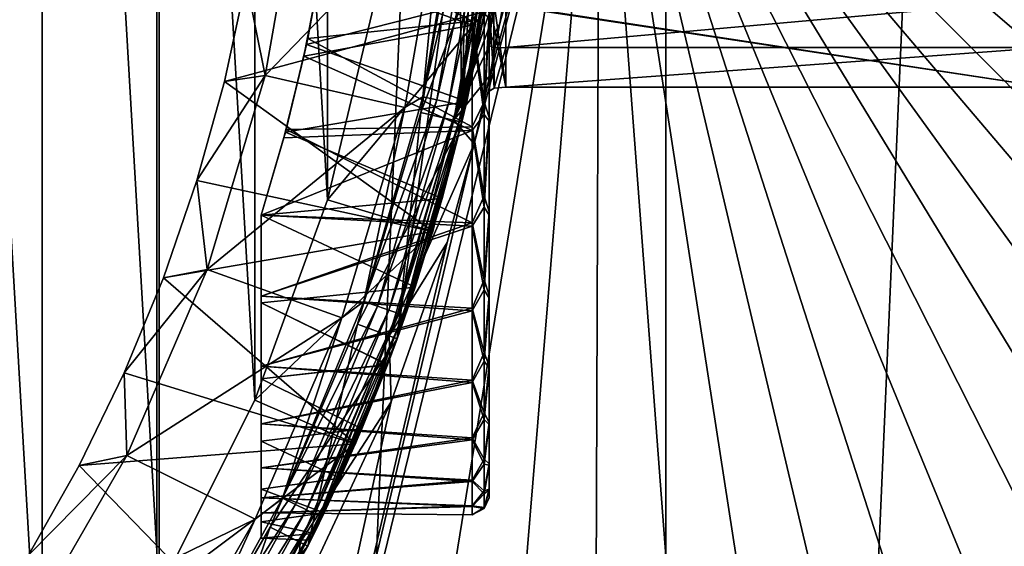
# Model space of a CAD drawing. Header units: metres. Extents: x -263 to 72, y -72 to 102.
# Tile 34 of 256: x 17.14 to 28.8, y -10.32 to -4.09. Entities that reach past the tile are written whole.
import ezdxf

# ---------------------------------------------------------------- set-up
doc = ezdxf.new("R2010")
doc.units = ezdxf.units.M
doc.layers.add('solid_FREE_STANDING_ONO_SW0004', color=7, linetype='CONTINUOUS')

msp = doc.modelspace()

# ---------------------------------------------------------------- linework, layer by layer
at = {"layer": 'solid_FREE_STANDING_ONO_SW0004'}
for points in [[(12.589528, -71.398552, -887), (12.58952, 71.39856, -887), (18.764444, 70.029602, -887)], [(18.764452, -70.029602, -887), (12.589528, -71.398552, -887), (18.764444, 70.029602, -887)], [(18.764452, -70.029602, -887), (18.764444, 70.029602, -887), (24.796396, 68.127739, -887)], [(24.7964, -68.127739, -887), (18.764452, -70.029602, -887), (24.796396, 68.127739, -887)], [(24.7964, -68.127739, -887), (24.796396, 68.127739, -887), (30.639791, 65.707329, -887)], [(30.63979, -65.707329, -887), (24.7964, -68.127739, -887), (30.639791, 65.707329, -887)], [(15.784007, 14.891444, 137.050003), (15.784007, -14.891444, 137.050003), (17.406073, -12.958342, 137.050003)], [(15.784007, 14.891444, 137.050003), (17.406073, -12.958342, 137.050003), (17.406073, 12.958342, 137.050003)], [(17.406073, 12.958342, 137.050003), (17.406073, -12.958342, 137.050003), (18.792753, -10.849996, 137.050003)], [(17.406073, 12.958342, 137.050003), (18.792753, -10.849996, 137.050003), (18.792753, 10.849996, 137.050003)], [(18.792753, 10.849996, 137.050003), (18.792753, -10.849996, 137.050003), (19.925287, -8.594934, 137.050003)], [(18.792753, 10.849996, 137.050003), (19.925287, -8.594934, 137.050003), (19.925287, 8.594934, 137.050003)], [(19.925287, 8.594934, 137.050003), (19.925287, -8.594934, 137.050003), (20.788374, -6.223626, 137.050003)], [(19.925287, 8.594934, 137.050003), (20.788374, -6.223626, 137.050003), (20.788374, 6.223626, 137.050003)], [(20.788374, 6.223626, 137.050003), (20.788374, -6.223626, 137.050003), (21.370329, -3.768163, 137.050003)], [(22.844448, 2.670404, 57.5), (22.379986, -5.304343, 57.5), (22.5, 0, 57.5)], [(22.844448, 2.670404, 57.5), (22.844446, -2.670416, 57.5), (22.379986, -5.304343, 57.5)], [(20.212946, -23.36117, -872.104004), (24.009604, 0, -872.009583), (18.38773, -22.99037, -872.082092)], [(22.523796, -5.56044, -872), (18.38773, -22.99037, -872.082092), (24.009604, 0, -872.009583)], [(22.061668, -23.58728, -872.126221), (24.009604, 0, -872.009583), (20.212946, -23.36117, -872.104004)], [(23.922445, -23.667295, -872.14856), (24.009604, 0, -872.009583), (22.061668, -23.58728, -872.126221)], [(22.708477, -4.750258, -872), (22.523796, -5.56044, -872), (24.009604, 0, -872.009583)], [(22.829067, -4.132037, -872), (22.708477, -4.750258, -872), (24.009604, 0, -872.009583)], [(22.915884, -3.619713, -872), (22.829067, -4.132037, -872), (24.009604, 0, -872.009583)], [(25.783751, -23.600725, -872.170898), (24.009604, 0, -872.009583), (23.922445, -23.667295, -872.14856)], [(27.634058, -23.387978, -872.193115), (24.009604, 0, -872.009583), (25.783751, -23.600725, -872.170898)], [(29.461906, -23.030371, -872.215088), (24.009604, 0, -872.009583), (27.634058, -23.387978, -872.193115)], [(31.255974, -22.530121, -872.236633), (24.009604, 0, -872.009583), (29.461906, -23.030371, -872.215088)], [(33.00515, -21.890327, -872.257629), (24.009604, 0, -872.009583), (31.255974, -22.530121, -872.236633)], [(34.698601, -21.114952, -872.277954), (24.009604, 0, -872.009583), (33.00515, -21.890327, -872.257629)], [(36.325832, -20.208796, -872.297485), (24.009604, 0, -872.009583), (34.698601, -21.114952, -872.277954)], [(37.876774, -19.177473, -872.316101), (24.009604, 0, -872.009583), (36.325832, -20.208796, -872.297485)], [(39.341816, -18.02737, -872.333679), (24.009604, 0, -872.009583), (37.876774, -19.177473, -872.316101)], [(40.711884, -16.76561, -872.350159), (24.009604, 0, -872.009583), (39.341816, -18.02737, -872.333679)], [(41.978493, -15.40001, -872.365356), (24.009604, 0, -872.009583), (40.711884, -16.76561, -872.350159)], [(43.133797, -13.939027, -872.379211), (24.009604, 0, -872.009583), (41.978493, -15.40001, -872.365356)], [(44.170639, -12.391709, -872.391663), (24.009604, 0, -872.009583), (43.133797, -13.939027, -872.379211)], [(45.082603, -10.767641, -872.402588), (24.009604, 0, -872.009583), (44.170639, -12.391709, -872.391663)], [(45.864033, -9.076881, -872.411987), (24.009604, 0, -872.009583), (45.082603, -10.767641, -872.402588)], [(46.510094, -7.329903, -872.419739), (24.009604, 0, -872.009583), (45.864033, -9.076881, -872.411987)], [(47.016785, -5.537524, -872.425842), (24.009604, 0, -872.009583), (46.510094, -7.329903, -872.419739)], [(47.380966, -3.710848, -872.430176), (24.009604, 0, -872.009583), (47.016785, -5.537524, -872.425842)], [(22.379986, -5.304343, 57.5), (22.347858, -2.612116, 57.5), (22.5, 0, 57.5)], [(19.82316, -3.632504, 97.050003), (20.04784, -4.751558, 96.599998), (20.463898, -2.392081, 96.599998)], [(20.463898, -2.392081, 96.599998), (20.04784, -4.751558, 96.599998), (20.463894, -2.392102, 96)], [(20.04784, -4.751558, 96.599998), (20.047842, -4.751538, 96), (20.463894, -2.392102, 96)], [(20.463894, -2.392102, 96), (20.047842, -4.751538, 96), (22.150507, -2.577792, 96)], [(22.150507, -2.577792, 96), (21.916834, -5.002374, 95.976334), (22.339113, -2.517014, 95.976334)], [(22.507109, -2.535942, 95.906494), (22.339113, -2.517014, 95.976334), (21.916834, -5.002374, 95.976334)], [(22.507109, -2.535942, 95.906494), (21.916834, -5.002374, 95.976334), (22.081654, -5.039993, 95.906494)], [(22.507109, -2.535942, 95.906494), (22.081654, -5.039993, 95.906494), (22.651386, -2.552198, 95.795235)], [(22.081654, -5.039993, 95.906494), (22.223204, -5.072301, 95.795235), (22.651386, -2.552198, 95.795235)], [(22.651386, -2.552198, 95.795235), (22.223204, -5.072301, 95.795235), (22.762096, -2.564672, 95.650162)], [(22.223204, -5.072301, 95.795235), (22.331821, -5.097093, 95.650162), (22.762096, -2.564672, 95.650162)], [(22.762096, -2.564672, 95.650162), (22.331821, -5.097093, 95.650162), (22.831678, -2.572512, 95.481171)], [(20.047842, -4.751538, 96), (21.701365, -5.132314, 96), (22.150507, -2.577792, 96)], [(21.612959, -7.866378, 57.5), (21.893511, -5.188844, 57.5), (22.347858, -2.612116, 57.5)], [(22.379986, -5.304343, 57.5), (21.612959, -7.866378, 57.5), (22.347858, -2.612116, 57.5)], [(22.150507, -2.577792, 96), (21.701365, -5.132314, 96), (21.916834, -5.002374, 95.976334)], [(21.893488, -5.188949, 56.700001), (22.34783, -2.612349, 56.700001), (21.893511, -5.188844, 57.5)], [(22.844458, -2.670329, 56.700001), (22.34783, -2.612349, 56.700001), (21.893488, -5.188949, 56.700001)], [(22.380003, -5.304286, 56.700001), (22.844458, -2.670329, 56.700001), (21.893488, -5.188949, 56.700001)], [(22.34783, -2.612349, 56.700001), (22.347858, -2.612116, 57.5), (21.893511, -5.188844, 57.5)], [(22.745169, -2.658438, -872), (22.745163, -2.658485, -799), (22.282719, -5.281144, -799)], [(22.282782, -5.280872, -872), (22.745169, -2.658438, -872), (22.282719, -5.281144, -799)], [(22.282719, -5.281144, -799), (22.745163, -2.658485, -799), (22.380022, -5.304206, -798.900024)], [(23.038416, -2.733381, -872), (22.745169, -2.658438, -872), (22.282782, -5.280872, -872)], [(22.331821, -5.097093, 95.650162), (22.400087, -5.112674, 95.481171), (22.831678, -2.572512, 95.481171)], [(22.380028, -5.304183, 95.300003), (22.379986, -5.304343, 57.5), (22.844446, -2.670416, 57.5)], [(22.67729, -3.839339, 41.803772), (22.844458, -2.670329, 56.700001), (22.380003, -5.304286, 56.700001)], [(22.745163, -2.658485, -799), (22.844486, -2.670094, -798.900024), (22.380022, -5.304206, -798.900024)], [(22.380022, -5.304206, -798.900024), (22.844486, -2.670094, -798.900024), (22.436964, -5.057926, 23.38484)], [(22.844481, -2.670156, 95.300003), (22.380028, -5.304183, 95.300003), (22.844446, -2.670416, 57.5)], [(22.400087, -5.112674, 95.481171), (22.380028, -5.304183, 95.300003), (22.844481, -2.670156, 95.300003)], [(22.831678, -2.572512, 95.481171), (22.400087, -5.112674, 95.481171), (22.844481, -2.670156, 95.300003)], [(22.844486, -2.670094, -798.900024), (22.677225, -3.839719, 22.796379), (22.436964, -5.057926, 23.38484)], [(20.75606, -3.191554, 22.87575), (22.5, -2.77861, 22.745848), (22.5, -4.110025, 23.238533)], [(23.038416, -2.733381, -872), (22.282782, -5.280872, -872), (22.983232, -3.164024, -872)], [(22.641422, -3.860878, 23.193199), (22.5, -4.110025, 23.238533), (22.5, -2.77861, 22.745848)], [(22.5, -4.156708, 41.340149), (22.5, -2.827851, 41.839695), (20.703539, -3.516174, 41.608009)], [(22.641422, -4.020324, 41.337543), (22.5, -2.827851, 41.839695), (22.5, -4.156708, 41.340149)], [(20.552515, -4.312089, 23.332926), (20.736937, -3.313501, 22.600349), (20.75606, -3.191554, 22.87575)], [(20.552515, -4.312089, 23.332926), (20.75606, -3.191554, 22.87575), (22.5, -4.110025, 23.238533)], [(22.983232, -3.164024, -872), (22.282782, -5.280872, -872), (22.915884, -3.619713, -872)], [(20.536909, -4.38576, 41.56432), (20.736937, -3.313501, 41.999649), (22.67729, -3.839339, 41.803772)], [(20.736937, -3.313501, 22.600349), (20.536909, -4.38576, 23.035681), (22.677225, -3.839719, 22.796379)], [(20.703539, -3.516174, 41.608009), (20.736937, -3.313501, 41.999649), (20.536909, -4.38576, 41.56432)], [(20.552515, -4.312089, 23.332926), (20.536909, -4.38576, 23.035681), (20.736937, -3.313501, 22.600349)], [(20.703539, -3.516174, 41.608009), (20.536909, -4.38576, 41.56432), (20.507322, -4.522142, 41.162998)], [(22.5, -4.156708, 41.340149), (20.703539, -3.516174, 41.608009), (20.507322, -4.522142, 41.162998)], [(19.82316, -3.632504, 97.050003), (19.567673, -4.822751, 97.050003), (20.04784, -4.751558, 96.599998)], [(22.650579, -3.9939, 97.050003), (19.567673, -4.822751, 97.050003), (19.82316, -3.632504, 97.050003)], [(22.915884, -3.619713, -872), (22.282782, -5.280872, -872), (22.829067, -4.132037, -872)], [(20.536909, -4.38576, 41.56432), (22.67729, -3.839339, 41.803772), (22.437082, -5.057406, 41.215458)], [(20.536909, -4.38576, 23.035681), (22.436964, -5.057926, 23.38484), (22.677225, -3.839719, 22.796379)], [(21.370329, -3.768163, 137.050003), (20.788374, -6.223626, 137.050003), (22.650578, -3.993908, 135.75)], [(22.437082, -5.057406, 41.215458), (22.67729, -3.839339, 41.803772), (22.380003, -5.304286, 56.700001)], [(22.700001, -3.743542, 36.69733), (22.700001, -4.073151, 41.15844), (22.700001, -5.292388, 40.488598)], [(22.700001, -4.396177, 36.044895), (22.700001, -3.743542, 36.69733), (22.700001, -5.292388, 40.488598)], [(22.758579, -3.847003, 36.415554), (22.700001, -3.743542, 36.69733), (22.700001, -4.396177, 36.044895)], [(22.758579, -3.847003, 36.415554), (22.700001, -4.396177, 36.044895), (22.758579, -4.424329, 35.787479)], [(22.758579, -3.847003, 36.415554), (22.758579, -4.424329, 35.787479), (22.9, -3.847142, 36.334866)], [(22.758579, -4.424329, 35.787479), (22.9, -4.420705, 35.696762), (22.9, -3.847142, 36.334866)], [(29.299999, -3.847139, 36.334866), (22.9, -3.847142, 36.334866), (22.9, -4.420705, 35.696762)], [(29.299999, -4.420705, 35.696762), (29.299999, -3.847139, 36.334866), (22.9, -4.420705, 35.696762)], [(22.641422, -3.860878, 23.193199), (22.641422, -5.06496, 23.803741), (22.5, -4.110025, 23.238533)], [(22.700001, -4.027373, 23.420654), (22.641422, -5.06496, 23.803741), (22.641422, -3.860878, 23.193199)], [(22.700001, -3.869835, 28.013393), (22.700001, -6.403878, 39.652065), (22.700001, -4.027373, 23.420654)], [(22.700001, -4.93628, 35.297291), (22.700001, -6.403878, 39.652065), (22.700001, -3.869835, 28.013393)], [(22.761795, -4.902781, 35.068493), (22.700001, -4.93628, 35.297291), (22.700001, -3.869835, 28.013393)], [(22.9, -4.889563, 34.978207), (22.700001, -3.869835, 28.013393), (22.761795, -3.903334, 28.242191)], [(22.9, -4.889563, 34.978207), (22.761795, -4.902781, 35.068493), (22.700001, -3.869835, 28.013393)], [(29.299999, -4.889563, 34.978207), (22.761795, -3.903334, 28.242191), (22.9, -3.916553, 28.332478)], [(29.299999, -4.889563, 34.978207), (22.9, -4.889563, 34.978207), (22.761795, -3.903334, 28.242191)], [(29.299999, -4.889563, 34.978207), (22.9, -3.916553, 28.332478), (29.299999, -3.916553, 28.332478)], [(22.650579, -3.9939, 97.050003), (22.033762, -6.596466, 97.050003), (19.567673, -4.822751, 97.050003)], [(20.788374, -6.223626, 137.050003), (22.033758, -6.596474, 135.75), (22.650578, -3.993908, 135.75)], [(22.033758, -6.596474, 135.75), (22.033762, -6.596466, 97.050003), (22.650579, -3.9939, 97.050003)], [(22.650578, -3.993908, 135.75), (22.033758, -6.596474, 135.75), (22.650579, -3.9939, 97.050003)], [(22.641422, -5.21349, 40.705933), (22.641422, -4.020324, 41.337543), (22.5, -4.156708, 41.340149)], [(22.700001, -4.073151, 41.15844), (22.641422, -4.020324, 41.337543), (22.641422, -5.21349, 40.705933)], [(22.700001, -4.027373, 23.420654), (22.700001, -5.25004, 24.084187), (22.641422, -5.06496, 23.803741)], [(22.700001, -5.292388, 40.488598), (22.700001, -4.073151, 41.15844), (22.641422, -5.21349, 40.705933)], [(22.700001, -4.027373, 23.420654), (22.700001, -6.403878, 39.652065), (22.700001, -5.25004, 24.084187)], [(22.5, -5.400946, 40.65657), (22.5, -4.156708, 41.340149), (20.507322, -4.522142, 41.162998)], [(20.552515, -4.312089, 23.332926), (22.5, -4.110025, 23.238533), (22.5, -5.357773, 23.915684)], [(22.829067, -4.132037, -872), (22.282782, -5.280872, -872), (22.708477, -4.750258, -872)], [(22.641422, -5.06496, 23.803741), (22.5, -5.357773, 23.915684), (22.5, -4.110025, 23.238533)], [(22.641422, -5.21349, 40.705933), (22.5, -4.156708, 41.340149), (22.5, -5.400946, 40.65657)], [(20.296396, -5.390388, 23.936613), (20.536909, -4.38576, 23.035681), (20.552515, -4.312089, 23.332926)], [(20.296396, -5.390388, 23.936613), (20.552515, -4.312089, 23.332926), (22.5, -5.357773, 23.915684)], [(20.288036, -5.4217, 40.998714), (20.536909, -4.38576, 41.56432), (22.437082, -5.057406, 41.215458)], [(20.536909, -4.38576, 23.035681), (20.288036, -5.4217, 23.601284), (22.436964, -5.057926, 23.38484)], [(20.507322, -4.522142, 41.162998), (20.536909, -4.38576, 41.56432), (20.288036, -5.4217, 40.998714)], [(20.296396, -5.390388, 23.936613), (20.288036, -5.4217, 23.601284), (20.536909, -4.38576, 23.035681)], [(22.700001, -4.93628, 35.297291), (22.700001, -4.396177, 36.044895), (22.700001, -5.292388, 40.488598)], [(22.758579, -4.424329, 35.787479), (22.700001, -4.396177, 36.044895), (22.700001, -4.93628, 35.297291)], [(22.758579, -4.424329, 35.787479), (22.700001, -4.93628, 35.297291), (22.761795, -4.902781, 35.068493)], [(22.758579, -4.424329, 35.787479), (22.761795, -4.902781, 35.068493), (22.9, -4.420705, 35.696762)], [(22.9, -4.420705, 35.696762), (22.761795, -4.902781, 35.068493), (22.9, -4.889563, 34.978207)], [(29.299999, -4.420705, 35.696762), (22.9, -4.889563, 34.978207), (29.299999, -4.889563, 34.978207)], [(29.299999, -4.420705, 35.696762), (22.9, -4.420705, 35.696762), (22.9, -4.889563, 34.978207)], [(20.507322, -4.522142, 41.162998), (20.288036, -5.4217, 40.998714), (20.269558, -5.490447, 40.598038)], [(22.5, -5.400946, 40.65657), (20.507322, -4.522142, 41.162998), (20.269558, -5.490447, 40.598038)], [(19.240797, -5.995371, 97.050003), (19.360729, -7.046656, 96.599998), (20.04784, -4.751558, 96.599998)], [(19.567673, -4.822751, 97.050003), (19.240797, -5.995371, 97.050003), (20.04784, -4.751558, 96.599998)], [(20.047842, -4.751538, 96), (19.360729, -7.046656, 96), (21.701365, -5.132314, 96)], [(19.360729, -7.046656, 96.599998), (19.360729, -7.046656, 96), (20.047842, -4.751538, 96)], [(20.04784, -4.751558, 96.599998), (19.360729, -7.046656, 96.599998), (20.047842, -4.751538, 96)], [(22.708477, -4.750258, -872), (22.282782, -5.280872, -872), (22.523796, -5.56044, -872)], [(22.033762, -6.596466, 97.050003), (19.240797, -5.995371, 97.050003), (19.567673, -4.822751, 97.050003)], [(21.701365, -5.132314, 96), (21.218937, -7.424827, 95.976334), (21.916834, -5.002374, 95.976334)], [(22.081654, -5.039993, 95.906494), (21.916834, -5.002374, 95.976334), (21.218937, -7.424827, 95.976334)], [(22.700001, -4.93628, 35.297291), (22.700001, -5.292388, 40.488598), (22.700001, -6.403878, 39.652065)], [(20.288036, -5.4217, 40.998714), (22.437082, -5.057406, 41.215458), (22.146557, -6.207253, 40.456741)], [(20.288036, -5.4217, 23.601284), (22.146444, -6.207655, 24.143566), (22.436964, -5.057926, 23.38484)], [(22.081654, -5.039993, 95.906494), (21.218937, -7.424827, 95.976334), (21.378508, -7.480663, 95.906494)], [(22.081654, -5.039993, 95.906494), (21.378508, -7.480663, 95.906494), (22.223204, -5.072301, 95.795235)], [(21.378508, -7.480663, 95.906494), (21.515553, -7.528617, 95.795235), (22.223204, -5.072301, 95.795235)], [(22.223204, -5.072301, 95.795235), (21.515553, -7.528617, 95.795235), (22.331821, -5.097093, 95.650162)], [(21.515553, -7.528617, 95.795235), (21.62071, -7.565414, 95.650162), (22.331821, -5.097093, 95.650162)], [(22.331821, -5.097093, 95.650162), (21.62071, -7.565414, 95.650162), (22.400087, -5.112674, 95.481171)], [(21.62071, -7.565414, 95.650162), (21.686804, -7.588541, 95.481171), (22.400087, -5.112674, 95.481171)], [(22.400087, -5.112674, 95.481171), (21.686804, -7.588541, 95.481171), (22.380028, -5.304183, 95.300003)], [(22.380022, -5.304206, -798.900024), (22.436964, -5.057926, 23.38484), (22.146444, -6.207655, 24.143566)], [(22.146557, -6.207253, 40.456741), (22.437082, -5.057406, 41.215458), (22.380003, -5.304286, 56.700001)], [(22.641422, -5.06496, 23.803741), (22.641422, -6.174692, 24.572556), (22.5, -5.357773, 23.915684)], [(22.700001, -5.25004, 24.084187), (22.641422, -6.174692, 24.572556), (22.641422, -5.06496, 23.803741)], [(19.360729, -7.046656, 96), (20.958311, -7.618346, 96), (21.701365, -5.132314, 96)], [(21.701365, -5.132314, 96), (20.958311, -7.618346, 96), (21.218937, -7.424827, 95.976334)], [(21.893488, -5.188949, 56.700001), (21.893511, -5.188844, 57.5), (21.143091, -7.695432, 57.5)], [(21.612959, -7.866378, 57.5), (21.143091, -7.695432, 57.5), (21.893511, -5.188844, 57.5)], [(21.143131, -7.695308, 56.700001), (21.893488, -5.188949, 56.700001), (21.143091, -7.695432, 57.5)], [(22.380003, -5.304286, 56.700001), (21.893488, -5.188949, 56.700001), (21.143131, -7.695308, 56.700001)], [(22.641422, -6.309539, 39.917736), (22.641422, -5.21349, 40.705933), (22.5, -5.400946, 40.65657)], [(22.700001, -5.292388, 40.488598), (22.641422, -5.21349, 40.705933), (22.641422, -6.309539, 39.917736)], [(20.296396, -5.390388, 23.936613), (22.5, -5.357773, 23.915684), (22.5, -6.496451, 24.763514)], [(21.612936, -7.866435, 56.700001), (22.380003, -5.304286, 56.700001), (21.143131, -7.695308, 56.700001)], [(21.518959, -7.832268, -872), (22.282782, -5.280872, -872), (21.518965, -7.83225, -799)], [(22.523796, -5.56044, -872), (22.282782, -5.280872, -872), (21.518959, -7.832268, -872)], [(22.282782, -5.280872, -872), (22.282719, -5.281144, -799), (21.518965, -7.83225, -799)], [(21.518965, -7.83225, -799), (22.282719, -5.281144, -799), (21.612934, -7.866452, -798.900024)], [(22.380028, -5.304183, 95.300003), (21.612925, -7.86648, 95.300003), (22.379986, -5.304343, 57.5)], [(21.686804, -7.588541, 95.481171), (21.612925, -7.86648, 95.300003), (22.380028, -5.304183, 95.300003)], [(21.612925, -7.86648, 95.300003), (21.612959, -7.866378, 57.5), (22.379986, -5.304343, 57.5)], [(22.282719, -5.281144, -799), (22.380022, -5.304206, -798.900024), (21.612934, -7.866452, -798.900024)], [(21.612934, -7.866452, -798.900024), (22.380022, -5.304206, -798.900024), (21.825209, -7.25674, 25.061075)], [(22.146557, -6.207253, 40.456741), (22.380003, -5.304286, 56.700001), (21.612936, -7.866435, 56.700001)], [(22.380022, -5.304206, -798.900024), (22.146444, -6.207655, 24.143566), (21.825209, -7.25674, 25.061075)], [(22.641422, -6.174692, 24.572556), (22.5, -6.496451, 24.763514), (22.5, -5.357773, 23.915684)], [(22.700001, -5.25004, 24.084187), (22.700001, -6.365843, 24.914978), (22.641422, -6.174692, 24.572556)], [(22.700001, -6.403878, 39.652065), (22.700001, -5.292388, 40.488598), (22.641422, -6.309539, 39.917736)], [(22.700001, -5.25004, 24.084187), (22.700001, -6.403878, 39.652065), (22.700001, -7.385002, 38.665867)], [(22.700001, -5.25004, 24.084187), (22.700001, -7.385002, 38.665867), (22.700001, -6.365843, 24.914978)], [(20.296396, -5.390388, 23.936613), (20, -6.403124, 24.684063), (20.288036, -5.4217, 23.601284)], [(20.296396, -5.390388, 23.936613), (22.5, -6.496451, 24.763514), (20, -6.403124, 24.684063)], [(22.5, -5.400946, 40.65657), (20.269558, -5.490447, 40.598038), (20, -6.403124, 39.915936)], [(22.5, -6.535236, 39.802879), (22.5, -5.400946, 40.65657), (20, -6.403124, 39.915936)], [(20, -6.403124, 40.303905), (20.288036, -5.4217, 40.998714), (22.146557, -6.207253, 40.456741)], [(20.288036, -5.4217, 23.601284), (20, -6.403124, 24.296095), (22.146444, -6.207655, 24.143566)], [(20.269558, -5.490447, 40.598038), (20.288036, -5.4217, 40.998714), (20, -6.403124, 40.303905)], [(20, -6.403124, 24.684063), (20, -6.403124, 24.296095), (20.288036, -5.4217, 23.601284)], [(22.641422, -6.309539, 39.917736), (22.5, -5.400946, 40.65657), (22.5, -6.535236, 39.802879)], [(22.523796, -5.56044, -872), (22.203548, -6.726342, -872), (18.38773, -22.99037, -872.082092)], [(20.269558, -5.490447, 40.598038), (20, -6.403124, 40.303905), (20, -6.403124, 39.915936)], [(22.523796, -5.56044, -872), (21.518959, -7.832268, -872), (22.203548, -6.726342, -872)], [(19.240797, -5.995371, 97.050003), (18.843687, -7.146206, 97.050003), (19.360729, -7.046656, 96.599998)], [(22.033762, -6.596466, 97.050003), (18.843687, -7.146206, 97.050003), (19.240797, -5.995371, 97.050003)], [(22.641422, -6.174692, 24.572556), (22.641422, -7.169401, 25.485317), (22.5, -6.496451, 24.763514)], [(22.700001, -6.365843, 24.914978), (22.641422, -7.169401, 25.485317), (22.641422, -6.174692, 24.572556)], [(20.788374, -6.223626, 137.050003), (19.925287, -8.594934, 137.050003), (22.033758, -6.596474, 135.75)], [(20, -6.403124, 40.303905), (22.146557, -6.207253, 40.456741), (21.825359, -7.256288, 39.539379)], [(20, -6.403124, 24.296095), (21.825209, -7.25674, 25.061075), (22.146444, -6.207655, 24.143566)], [(21.825359, -7.256288, 39.539379), (22.146557, -6.207253, 40.456741), (21.612936, -7.866435, 56.700001)], [(20, -7.442311, 39.348015), (20, -6.403124, 40.303905), (21.825359, -7.256288, 39.539379)], [(20, -6.403124, 24.296095), (20, -7.442322, 25.251995), (21.825209, -7.25674, 25.061075)], [(20, -6.403124, 39.915936), (20, -6.403124, 40.303905), (20, -7.442311, 39.348015)], [(20, -7.363921, 38.991425), (20, -6.403124, 39.915936), (20, -7.442311, 39.348015)], [(20, -6.403124, 24.684063), (20, -7.442322, 25.251995), (20, -6.403124, 24.296095)], [(20, -6.403124, 24.684063), (20, -7.363921, 25.608576), (20, -7.442322, 25.251995)], [(22.5, -6.535236, 39.802879), (20, -6.403124, 39.915936), (20, -7.363921, 38.991425)], [(22.5, -6.496451, 24.763514), (20, -7.363921, 25.608576), (20, -6.403124, 24.684063)], [(22.641422, -7.288054, 38.987637), (22.641422, -6.309539, 39.917736), (22.5, -6.535236, 39.802879)], [(22.700001, -6.403878, 39.652065), (22.641422, -6.309539, 39.917736), (22.641422, -7.288054, 38.987637)], [(22.700001, -6.365843, 24.914978), (22.700001, -7.352044, 25.896099), (22.641422, -7.169401, 25.485317)], [(22.700001, -7.385002, 38.665867), (22.700001, -6.403878, 39.652065), (22.641422, -7.288054, 38.987637)], [(22.700001, -6.365843, 24.914978), (22.700001, -7.385002, 38.665867), (22.700001, -8.215796, 37.550064)], [(22.700001, -6.365843, 24.914978), (22.700001, -8.215796, 37.550064), (22.700001, -7.352044, 25.896099)], [(22.5, -6.496451, 24.763514), (22.5, -7.50288, 25.764765), (20, -7.363921, 25.608576)], [(22.641422, -7.169401, 25.485317), (22.5, -7.50288, 25.764765), (22.5, -6.496451, 24.763514)], [(22.033762, -6.596466, 97.050003), (21.118963, -9.109852, 97.050003), (18.843687, -7.146206, 97.050003)], [(19.925287, -8.594934, 137.050003), (21.118971, -9.109835, 135.75), (22.033758, -6.596474, 135.75)], [(22.5, -7.536488, 38.796448), (22.5, -6.535236, 39.802879), (20, -7.363921, 38.991425)], [(21.118971, -9.109835, 135.75), (21.118963, -9.109852, 97.050003), (22.033762, -6.596466, 97.050003)], [(22.033758, -6.596474, 135.75), (21.118971, -9.109835, 135.75), (22.033762, -6.596466, 97.050003)], [(22.641422, -7.288054, 38.987637), (22.5, -6.535236, 39.802879), (22.5, -7.536488, 38.796448)], [(22.203548, -6.726342, -872), (21.541821, -8.613201, -872), (18.38773, -22.99037, -872.082092)], [(22.203548, -6.726342, -872), (21.518959, -7.832268, -872), (21.541821, -8.613201, -872)], [(18.377747, -8.271107, 97.050003), (18.411804, -9.246548, 96.599998), (19.360729, -7.046656, 96.599998)], [(18.843687, -7.146206, 97.050003), (18.377747, -8.271107, 97.050003), (19.360729, -7.046656, 96.599998)], [(19.360729, -7.046656, 96), (18.411795, -9.246566, 96), (20.958311, -7.618346, 96)], [(18.411804, -9.246548, 96.599998), (18.411795, -9.246566, 96), (19.360729, -7.046656, 96)], [(19.360729, -7.046656, 96.599998), (18.411804, -9.246548, 96.599998), (19.360729, -7.046656, 96)], [(21.118963, -9.109852, 97.050003), (18.377747, -8.271107, 97.050003), (18.843687, -7.146206, 97.050003)], [(22.641422, -7.169401, 25.485317), (22.641422, -8.030558, 26.525023), (22.5, -7.50288, 25.764765)], [(22.700001, -7.352044, 25.896099), (22.641422, -8.030558, 26.525023), (22.641422, -7.169401, 25.485317)], [(20, -7.442311, 39.348015), (21.825359, -7.256288, 39.539379), (21.498867, -8.173048, 38.485771)], [(20, -7.442322, 25.251995), (21.498669, -8.173568, 26.114916), (21.825209, -7.25674, 25.061075)], [(21.612934, -7.866452, -798.900024), (21.825209, -7.25674, 25.061075), (21.498669, -8.173568, 26.114916)], [(21.498867, -8.173048, 38.485771), (21.825359, -7.256288, 39.539379), (21.612936, -7.866435, 56.700001)], [(22.641422, -8.130806, 37.932957), (22.641422, -7.288054, 38.987637), (22.5, -7.536488, 38.796448)], [(22.700001, -7.385002, 38.665867), (22.641422, -7.288054, 38.987637), (22.641422, -8.130806, 37.932957)], [(20, -7.363921, 38.991425), (20, -7.442311, 39.348015), (20, -8.340292, 38.258358)], [(20, -8.192484, 37.946743), (20, -7.363921, 38.991425), (20, -8.340292, 38.258358)], [(20, -7.363921, 25.608576), (20, -8.340307, 26.341667), (20, -7.442322, 25.251995)], [(20, -7.363921, 25.608576), (20, -8.192484, 26.653257), (20, -8.340307, 26.341667)], [(22.5, -7.536488, 38.796448), (20, -7.363921, 38.991425), (20, -8.192484, 37.946743)], [(22.5, -7.50288, 25.764765), (20, -8.192484, 26.653257), (20, -7.363921, 25.608576)], [(20, -8.340292, 38.258358), (20, -7.442311, 39.348015), (21.498867, -8.173048, 38.485771)], [(20, -7.442322, 25.251995), (20, -8.340307, 26.341667), (21.498669, -8.173568, 26.114916)], [(20.958311, -7.618346, 96), (20.2542, -9.753908, 95.976334), (21.218937, -7.424827, 95.976334)], [(21.378508, -7.480663, 95.906494), (21.218937, -7.424827, 95.976334), (20.2542, -9.753908, 95.976334)], [(22.700001, -7.352044, 25.896099), (22.700001, -8.188581, 27.007587), (22.641422, -8.030558, 26.525023)], [(22.700001, -8.215796, 37.550064), (22.700001, -7.385002, 38.665867), (22.641422, -8.130806, 37.932957)], [(22.700001, -7.352044, 25.896099), (22.700001, -8.215796, 37.550064), (22.700001, -8.879333, 36.3274)], [(22.700001, -7.352044, 25.896099), (22.700001, -8.879333, 36.3274), (22.700001, -8.188581, 27.007587)], [(22.5, -7.50288, 25.764765), (22.5, -8.356572, 26.899055), (20, -8.192484, 26.653257)], [(22.5, -8.384318, 37.657772), (22.5, -7.536488, 38.796448), (20, -8.192484, 37.946743)], [(21.378508, -7.480663, 95.906494), (20.2542, -9.753908, 95.976334), (20.406515, -9.82726, 95.906494)], [(21.378508, -7.480663, 95.906494), (20.406515, -9.82726, 95.906494), (21.515553, -7.528617, 95.795235)], [(20.406515, -9.82726, 95.906494), (20.537329, -9.890256, 95.795235), (21.515553, -7.528617, 95.795235)], [(21.515553, -7.528617, 95.795235), (20.537329, -9.890256, 95.795235), (21.62071, -7.565414, 95.650162)], [(20.537329, -9.890256, 95.795235), (20.637707, -9.938596, 95.650162), (21.62071, -7.565414, 95.650162)], [(21.62071, -7.565414, 95.650162), (20.637707, -9.938596, 95.650162), (21.686804, -7.588541, 95.481171)], [(22.641422, -8.030558, 26.525023), (22.5, -8.356572, 26.899055), (22.5, -7.50288, 25.764765)], [(22.641422, -8.130806, 37.932957), (22.5, -7.536488, 38.796448), (22.5, -8.384318, 37.657772)], [(18.411795, -9.246566, 96), (19.932068, -10.000134, 96), (20.958311, -7.618346, 96)], [(20.958311, -7.618346, 96), (19.932068, -10.000134, 96), (20.2542, -9.753908, 95.976334)], [(20.10681, -10.09783, 56.700001), (21.143091, -7.695432, 57.5), (20.106722, -10.098006, 57.5)], [(20.553642, -10.322202, 57.5), (20.106722, -10.098006, 57.5), (21.143091, -7.695432, 57.5)], [(20.10681, -10.09783, 56.700001), (21.143131, -7.695308, 56.700001), (21.143091, -7.695432, 57.5)], [(21.612936, -7.866435, 56.700001), (21.143131, -7.695308, 56.700001), (20.10681, -10.09783, 56.700001)], [(21.612959, -7.866378, 57.5), (20.553642, -10.322202, 57.5), (21.143091, -7.695432, 57.5)], [(20.637707, -9.938596, 95.650162), (20.700794, -9.968977, 95.481171), (21.686804, -7.588541, 95.481171)], [(21.686804, -7.588541, 95.481171), (20.700794, -9.968977, 95.481171), (21.612925, -7.86648, 95.300003)], [(20.553677, -10.322124, 56.700001), (21.612936, -7.866435, 56.700001), (20.10681, -10.09783, 56.700001)], [(20.464207, -10.277462, -799), (21.518965, -7.83225, -799), (20.55357, -10.322342, -798.900024)], [(21.518959, -7.832268, -872), (21.518965, -7.83225, -799), (20.464207, -10.277462, -799)], [(20.464216, -10.277444, -872), (21.518959, -7.832268, -872), (20.464207, -10.277462, -799)], [(21.541821, -8.613201, -872), (21.518959, -7.832268, -872), (20.464216, -10.277444, -872)], [(21.612925, -7.86648, 95.300003), (20.553543, -10.322396, 95.300003), (20.553642, -10.322202, 57.5)], [(20.700794, -9.968977, 95.481171), (20.553543, -10.322396, 95.300003), (21.612925, -7.86648, 95.300003)], [(21.518965, -7.83225, -799), (21.612934, -7.866452, -798.900024), (20.55357, -10.322342, -798.900024)], [(20.55357, -10.322342, -798.900024), (21.612934, -7.866452, -798.900024), (20.589743, -10.25, 32.300236)], [(21.612925, -7.86648, 95.300003), (20.553642, -10.322202, 57.5), (21.612959, -7.866378, 57.5)], [(21.498867, -8.173048, 38.485771), (21.612936, -7.866435, 56.700001), (20.553677, -10.322124, 56.700001)], [(21.612934, -7.866452, -798.900024), (20.629347, -10.170056, 31.022331), (20.589743, -10.25, 32.300236)], [(21.612934, -7.866452, -798.900024), (20.747049, -9.927734, 29.749954), (20.629347, -10.170056, 31.022331)], [(21.612934, -7.866452, -798.900024), (20.938753, -9.516756, 28.492956), (20.747049, -9.927734, 29.749954)], [(21.612934, -7.866452, -798.900024), (21.195053, -8.93139, 27.270796), (20.938753, -9.516756, 28.492956)], [(21.612934, -7.866452, -798.900024), (21.498669, -8.173568, 26.114916), (21.195053, -8.93139, 27.270796)], [(22.641422, -8.030558, 26.525023), (22.641422, -8.74212, 27.672304), (22.5, -8.356572, 26.899055)], [(22.700001, -8.188581, 27.007587), (22.641422, -8.74212, 27.672304), (22.641422, -8.030558, 26.525023)], [(22.641422, -8.822096, 36.773346), (22.641422, -8.130806, 37.932957), (22.5, -8.384318, 37.657772)], [(22.700001, -8.215796, 37.550064), (22.641422, -8.130806, 37.932957), (22.641422, -8.822096, 36.773346)], [(18.377747, -8.271107, 97.050003), (17.844835, -9.365608, 97.050003), (18.411804, -9.246548, 96.599998)], [(21.118963, -9.109852, 97.050003), (17.844835, -9.365608, 97.050003), (18.377747, -8.271107, 97.050003)], [(20, -8.340292, 38.258358), (21.498867, -8.173048, 38.485771), (21.195271, -8.930876, 37.330116)], [(20, -8.340307, 26.341667), (21.195053, -8.93139, 27.270796), (21.498669, -8.173568, 26.114916)], [(20, -8.192484, 37.946743), (20, -8.340292, 38.258358), (20, -9.079871, 37.055874)], [(20, -8.87392, 36.800671), (20, -8.192484, 37.946743), (20, -9.079871, 37.055874)], [(20, -8.192484, 26.653257), (20, -9.079888, 27.544161), (20, -8.340307, 26.341667)], [(20, -8.192484, 26.653257), (20, -8.87392, 27.79933), (20, -9.079888, 27.544161)], [(22.5, -8.384318, 37.657772), (20, -8.192484, 37.946743), (20, -8.87392, 36.800671)], [(22.5, -8.356572, 26.899055), (20, -8.87392, 27.79933), (20, -8.192484, 26.653257)], [(21.195271, -8.930876, 37.330116), (21.498867, -8.173048, 38.485771), (20.553677, -10.322124, 56.700001)], [(22.700001, -8.188581, 27.007587), (22.700001, -8.858426, 28.226822), (22.641422, -8.74212, 27.672304)], [(22.700001, -8.879333, 36.3274), (22.700001, -8.215796, 37.550064), (22.641422, -8.822096, 36.773346)], [(22.700001, -8.188581, 27.007587), (22.700001, -8.879333, 36.3274), (22.700001, -9.362113, 35.022747)], [(22.700001, -8.188581, 27.007587), (22.700001, -9.362113, 35.022747), (22.700001, -9.654308, 33.662655)], [(22.700001, -8.188581, 27.007587), (22.700001, -9.654308, 33.662655), (22.700001, -8.858426, 28.226822)], [(20, -9.079871, 37.055874), (20, -8.340292, 38.258358), (21.195271, -8.930876, 37.330116)], [(20, -8.340307, 26.341667), (20, -9.079888, 27.544161), (21.195053, -8.93139, 27.270796)], [(22.5, -8.356572, 26.899055), (22.5, -9.040149, 28.143293), (20, -8.87392, 27.79933)], [(22.5, -9.061468, 36.410023), (22.5, -8.384318, 37.657772), (20, -8.87392, 36.800671)], [(22.641422, -8.74212, 27.672304), (22.5, -9.040149, 28.143293), (22.5, -8.356572, 26.899055)], [(22.641422, -8.822096, 36.773346), (22.5, -8.384318, 37.657772), (22.5, -9.061468, 36.410023)], [(21.541821, -8.613201, -872), (20.413137, -11.024691, -872), (18.38773, -22.99037, -872.082092)], [(19.925287, -8.594934, 137.050003), (18.792753, -10.849996, 137.050003), (21.118971, -9.109835, 135.75)], [(21.541821, -8.613201, -872), (20.464216, -10.277444, -872), (20.413137, -11.024691, -872)], [(22.641422, -8.74212, 27.672304), (22.641422, -9.290833, 28.905792), (22.5, -9.040149, 28.143293)], [(22.700001, -8.858426, 28.226822), (22.641422, -9.290833, 28.905792), (22.641422, -8.74212, 27.672304)], [(22.641422, -9.349048, 35.530407), (22.641422, -8.822096, 36.773346), (22.5, -9.061468, 36.410023)], [(22.700001, -8.879333, 36.3274), (22.641422, -8.822096, 36.773346), (22.641422, -9.349048, 35.530407)], [(22.700001, -8.858426, 28.226822), (22.700001, -9.347933, 29.528963), (22.641422, -9.290833, 28.905792)], [(22.700001, -8.858426, 28.226822), (22.700001, -9.654308, 33.662655), (22.700001, -9.749968, 32.274837)], [(22.700001, -8.858426, 28.226822), (22.700001, -9.749968, 32.274837), (22.700001, -9.347933, 29.528963)], [(20, -8.87392, 36.800671), (20, -9.079871, 37.055874), (20, -9.647259, 35.763073)], [(20, -9.396008, 35.573765), (20, -8.87392, 36.800671), (20, -9.647259, 35.763073)], [(20, -8.87392, 27.79933), (20, -9.647276, 28.836971), (20, -9.079888, 27.544161)], [(20, -8.87392, 27.79933), (20, -9.396008, 29.026236), (20, -9.647276, 28.836971)], [(22.5, -9.061468, 36.410023), (20, -8.87392, 36.800671), (20, -9.396008, 35.573765)], [(22.5, -9.040149, 28.143293), (20, -9.396008, 29.026236), (20, -8.87392, 27.79933)], [(20, -9.079871, 37.055874), (21.195271, -8.930876, 37.330116), (20.938915, -9.516397, 36.107937)], [(20, -9.079888, 27.544161), (20.938753, -9.516756, 28.492956), (21.195053, -8.93139, 27.270796)], [(20.938915, -9.516397, 36.107937), (21.195271, -8.930876, 37.330116), (20.553677, -10.322124, 56.700001)], [(22.700001, -9.362113, 35.022747), (22.700001, -8.879333, 36.3274), (22.641422, -9.349048, 35.530407)], [(22.5, -9.040149, 28.143293), (22.5, -9.539694, 29.472151), (20, -9.396008, 29.026236)], [(22.5, -9.554152, 35.078609), (22.5, -9.061468, 36.410023), (20, -9.396008, 35.573765)], [(20, -9.647259, 35.763073), (20, -9.079871, 37.055874), (20.938915, -9.516397, 36.107937)], [(20, -9.079888, 27.544161), (20, -9.647276, 28.836971), (20.938753, -9.516756, 28.492956)], [(22.641422, -9.290833, 28.905792), (22.5, -9.539694, 29.472151), (22.5, -9.040149, 28.143293)], [(22.641422, -9.349048, 35.530407), (22.5, -9.061468, 36.410023), (22.5, -9.554152, 35.078609)], [(21.118963, -9.109852, 97.050003), (19.918596, -11.499979, 97.050003), (17.844835, -9.365608, 97.050003)], [(18.792753, -10.849996, 137.050003), (19.918585, -11.5, 135.75), (21.118971, -9.109835, 135.75)], [(21.118971, -9.109835, 135.75), (19.918585, -11.5, 135.75), (21.118963, -9.109852, 97.050003)], [(19.918585, -11.5, 135.75), (19.918596, -11.499979, 97.050003), (21.118963, -9.109852, 97.050003)], [(18.411804, -9.246548, 96.599998), (17.213774, -11.321626, 96.599998), (18.411795, -9.246566, 96)], [(17.246861, -10.42586, 97.050003), (17.213774, -11.321626, 96.599998), (18.411804, -9.246548, 96.599998)], [(17.213774, -11.321626, 96.599998), (17.213785, -11.321609, 96), (18.411795, -9.246566, 96)], [(18.411795, -9.246566, 96), (17.213785, -11.321609, 96), (19.932068, -10.000134, 96)], [(17.844835, -9.365608, 97.050003), (17.246861, -10.42586, 97.050003), (18.411804, -9.246548, 96.599998)], [(22.641422, -9.290833, 28.905792), (22.641422, -9.666475, 30.202507), (22.5, -9.539694, 29.472151)], [(22.700001, -9.347933, 29.528963), (22.641422, -9.666475, 30.202507), (22.641422, -9.290833, 28.905792)], [(19.918596, -11.499979, 97.050003), (17.246861, -10.42586, 97.050003), (17.844835, -9.365608, 97.050003)], [(20, -9.396008, 35.573765), (20, -9.647259, 35.763073), (20, -10.031595, 34.40464)], [(20, -9.749363, 34.288071), (20, -9.396008, 35.573765), (20, -10.031595, 34.40464)], [(20, -9.396008, 29.026236), (20, -10.031612, 30.195436), (20, -9.647276, 28.836971)], [(20, -9.396008, 29.026236), (20, -9.749363, 30.311928), (20, -10.031612, 30.195436)], [(22.5, -9.554152, 35.078609), (20, -9.396008, 35.573765), (20, -9.749363, 34.288071)], [(22.5, -9.539694, 29.472151), (20, -9.749363, 30.311928), (20, -9.396008, 29.026236)], [(22.641422, -9.701843, 34.227291), (22.641422, -9.349048, 35.530407), (22.5, -9.554152, 35.078609)], [(22.700001, -9.347933, 29.528963), (22.700001, -9.647145, 30.887524), (22.641422, -9.666475, 30.202507)], [(22.700001, -9.362113, 35.022747), (22.641422, -9.349048, 35.530407), (22.641422, -9.701843, 34.227291)], [(22.700001, -9.654308, 33.662655), (22.700001, -9.362113, 35.022747), (22.641422, -9.701843, 34.227291)], [(22.700001, -9.347933, 29.528963), (22.700001, -9.749968, 32.274837), (22.700001, -9.647145, 30.887524)], [(20, -9.647259, 35.763073), (20.938915, -9.516397, 36.107937), (20.747149, -9.927529, 34.850842)], [(20, -9.647276, 28.836971), (20.747049, -9.927734, 29.749954), (20.938753, -9.516756, 28.492956)], [(22.5, -9.539694, 29.472151), (22.5, -9.845038, 30.858574), (20, -9.749363, 30.311928)], [(22.5, -9.852343, 33.690628), (22.5, -9.554152, 35.078609), (20, -9.749363, 34.288071)], [(20.747149, -9.927529, 34.850842), (20.938915, -9.516397, 36.107937), (20.553677, -10.322124, 56.700001)], [(22.641422, -9.666475, 30.202507), (22.5, -9.845038, 30.858574), (22.5, -9.539694, 29.472151)], [(22.641422, -9.701843, 34.227291), (22.5, -9.554152, 35.078609), (22.5, -9.852343, 33.690628)], [(20, -10.031595, 34.40464), (20, -9.647259, 35.763073), (20.747149, -9.927529, 34.850842)], [(20, -9.647276, 28.836971), (20, -10.031612, 30.195436), (20.747049, -9.927734, 29.749954)], [(22.641422, -9.666475, 30.202507), (22.641422, -9.86205, 31.538296), (22.5, -9.845038, 30.858574)], [(22.700001, -9.647145, 30.887524), (22.641422, -9.86205, 31.538296), (22.641422, -9.666475, 30.202507)], [(22.700001, -9.647145, 30.887524), (22.700001, -9.749968, 32.274837), (22.641422, -9.86205, 31.538296)], [(22.700001, -9.654308, 33.662655), (22.641422, -9.701843, 34.227291), (22.641422, -9.873913, 32.888271)], [(22.700001, -9.749968, 32.274837), (22.700001, -9.654308, 33.662655), (22.641422, -9.873913, 32.888271)], [(19.932068, -10.000134, 96), (19.034754, -11.960328, 95.976334), (20.2542, -9.753908, 95.976334)], [(20.406515, -9.82726, 95.906494), (20.2542, -9.753908, 95.976334), (19.034754, -11.960328, 95.976334)], [(20, -9.749363, 34.288071), (20, -10.031595, 34.40464), (20, -10.225655, 33.006069)], [(20, -9.92764, 32.966686), (20, -9.749363, 34.288071), (20, -10.225655, 33.006069)], [(20, -9.749363, 30.311928), (20, -10.225661, 31.594023), (20, -10.031612, 30.195436)], [(20, -9.749363, 30.311928), (20, -9.92764, 31.633314), (20, -10.225661, 31.594023)], [(22.5, -9.852343, 33.690628), (20, -9.749363, 34.288071), (20, -9.92764, 32.966686)], [(22.5, -9.845038, 30.858574), (20, -9.92764, 31.633314), (20, -9.749363, 30.311928)], [(22.641422, -9.873913, 32.888271), (22.641422, -9.701843, 34.227291), (22.5, -9.852343, 33.690628)], [(22.700001, -9.749968, 32.274837), (22.641422, -9.873913, 32.888271), (22.641422, -9.86205, 31.538296)], [(20.406515, -9.82726, 95.906494), (19.034754, -11.960328, 95.976334), (19.1779, -12.050273, 95.906494)], [(20.406515, -9.82726, 95.906494), (19.1779, -12.050273, 95.906494), (20.537329, -9.890256, 95.795235)], [(19.1779, -12.050273, 95.906494), (19.300837, -12.12752, 95.795235), (20.537329, -9.890256, 95.795235)], [(20.537329, -9.890256, 95.795235), (19.300837, -12.12752, 95.795235), (20.637707, -9.938596, 95.650162)], [(22.5, -9.845038, 30.858574), (22.5, -9.949967, 32.274342), (20, -9.92764, 31.633314)], [(22.5, -9.949967, 32.274342), (22.5, -9.852343, 33.690628), (20, -9.92764, 32.966686)], [(22.641422, -9.86205, 31.538296), (22.5, -9.949967, 32.274342), (22.5, -9.845038, 30.858574)], [(22.641422, -9.873913, 32.888271), (22.5, -9.852343, 33.690628), (22.5, -9.949967, 32.274342)], [(22.641422, -9.86205, 31.538296), (22.641422, -9.873913, 32.888271), (22.5, -9.949967, 32.274342)], [(17.213785, -11.321609, 96), (18.635683, -12.247499, 96), (19.932068, -10.000134, 96)], [(19.932068, -10.000134, 96), (18.635683, -12.247499, 96), (19.034754, -11.960328, 95.976334)], [(19.300837, -12.12752, 95.795235), (19.395172, -12.186794, 95.650162), (20.637707, -9.938596, 95.650162)], [(20.637707, -9.938596, 95.650162), (19.395172, -12.186794, 95.650162), (20.700794, -9.968977, 95.481171)], [(19.395172, -12.186794, 95.650162), (19.45446, -12.224048, 95.481171), (20.700794, -9.968977, 95.481171)], [(20.700794, -9.968977, 95.481171), (19.45446, -12.224048, 95.481171), (20.553543, -10.322396, 95.300003)], [(20, -10.031595, 34.40464), (20.747149, -9.927529, 34.850842), (20.629383, -10.169981, 33.578281)], [(20, -9.92764, 32.966686), (20, -10.225655, 33.006069), (20, -10.225661, 31.594023)], [(20, -9.92764, 31.633314), (20, -9.92764, 32.966686), (20, -10.225661, 31.594023)], [(22.5, -9.949967, 32.274342), (20, -9.92764, 32.966686), (20, -9.92764, 31.633314)], [(20, -10.031612, 30.195436), (20.629347, -10.170056, 31.022331), (20.747049, -9.927734, 29.749954)], [(20.629383, -10.169981, 33.578281), (20.747149, -9.927529, 34.850842), (20.553677, -10.322124, 56.700001)], [(18.79837, -12.364113, 56.700001), (20.10681, -10.09783, 56.700001), (18.798473, -12.363954, 57.5)], [(20.553677, -10.322124, 56.700001), (20.10681, -10.09783, 56.700001), (18.79837, -12.364113, 56.700001)], [(20.10681, -10.09783, 56.700001), (20.106722, -10.098006, 57.5), (18.798473, -12.363954, 57.5)], [(19.216263, -12.638647, 57.5), (18.798473, -12.363954, 57.5), (20.106722, -10.098006, 57.5)], [(20.553642, -10.322202, 57.5), (19.216263, -12.638647, 57.5), (20.106722, -10.098006, 57.5)], [(20, -10.225655, 33.006069), (20, -10.031595, 34.40464), (20.629383, -10.169981, 33.578281)], [(20, -10.031612, 30.195436), (20, -10.225661, 31.594023), (20.629347, -10.170056, 31.022331)], [(20, -10.225655, 33.006069), (20.629383, -10.169981, 33.578281), (20.589743, -10.25, 32.300236)], [(20, -10.225661, 31.594023), (20.589743, -10.25, 32.300236), (20.629347, -10.170056, 31.022331)], [(20, -10.225661, 31.594023), (20, -10.225655, 33.006069), (20.589743, -10.25, 32.300236)], [(20.589743, -10.25, 32.300236), (20.553677, -10.322124, 56.700001), (20.55357, -10.322342, -798.900024)], [(20.589743, -10.25, 32.300236), (20.629383, -10.169981, 33.578281), (20.553677, -10.322124, 56.700001)], [(19.216299, -12.638591, 56.700001), (20.553677, -10.322124, 56.700001), (18.79837, -12.364113, 56.700001)], [(20.464216, -10.277444, -872), (20.464207, -10.277462, -799), (19.132648, -12.583791, -799)], [(19.132778, -12.583592, -872), (20.464216, -10.277444, -872), (19.132648, -12.583791, -799)], [(19.132648, -12.583791, -799), (20.464207, -10.277462, -799), (19.216196, -12.638742, -798.900024)], [(20.413137, -11.024691, -872), (20.464216, -10.277444, -872), (19.132778, -12.583592, -872)], [(20.464207, -10.277462, -799), (20.55357, -10.322342, -798.900024), (19.216196, -12.638742, -798.900024)], [(19.216196, -12.638742, -798.900024), (20.55357, -10.322342, -798.900024), (19.216299, -12.638591, 56.700001)], [(20.553543, -10.322396, 95.300003), (19.216263, -12.638647, 57.5), (20.553642, -10.322202, 57.5)], [(20.55357, -10.322342, -798.900024), (20.553677, -10.322124, 56.700001), (19.216299, -12.638591, 56.700001)]]:
    msp.add_3dface(points, dxfattribs=at)

doc.saveas('drawing.dxf')
